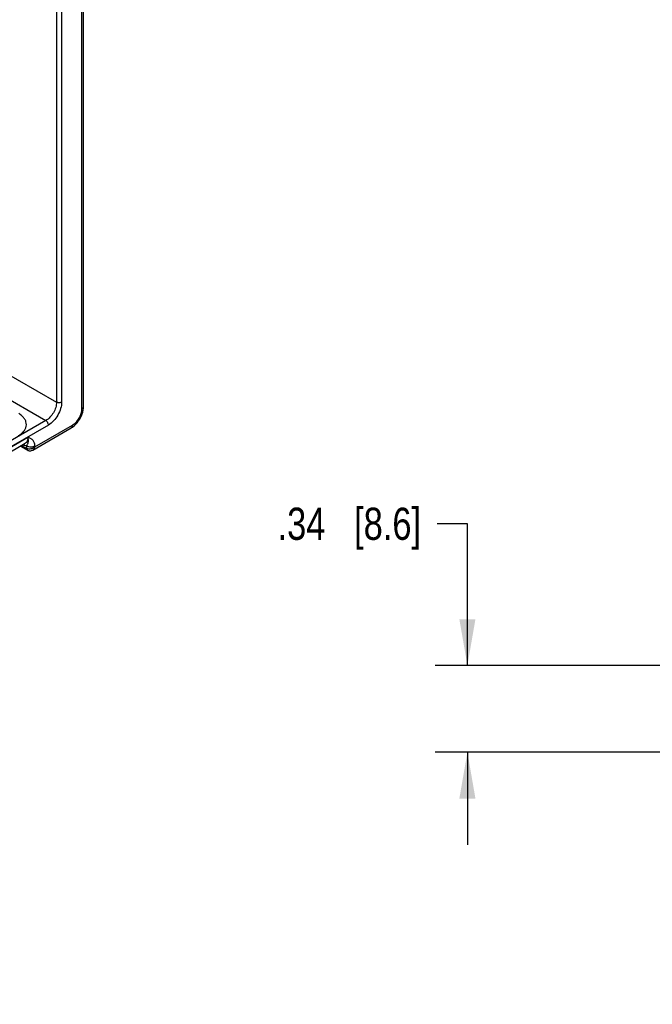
# Model space of a CAD drawing. Header units: inches. Extents: x 0 to 34, y 0 to 22.
# Tile 64 of 133: x 8.9 to 11.4, y 15.3 to 19.1. Entities that reach past the tile are written whole.
import ezdxf

# ---------------------------------------------------------------- set-up
doc = ezdxf.new("R2010")
doc.units = ezdxf.units.IN
doc.header["$LTSCALE"] = 1.87
doc.header["$MEASUREMENT"] = 0
doc.layers.get('0').update_dxf_attribs({"linetype": 'CONTINUOUS'})
doc.layers.add('DIMENSIONS', color=7, linetype='CONTINUOUS')
doc.styles.get("Standard").update_dxf_attribs({"font": 'txt', "width": 0.8})
doc.dimstyles.new('DIMSTYLE_1', dxfattribs={"dimtxt": 0.125, "dimasz": 0.18, "dimexe": 0.125, "dimexo": 0.0625, "dimgap": 0.0625, "dimtad": 0, "dimtih": 1, "dimtoh": 1, "dimzin": 4, "dimdsep": 46, "dimtxsty": 'STANDARD', "dimblk": '_FILLED', "dimblk1": '_FILLED', "dimblk2": '_FILLED', "dimcen": 0.09, "dimadec": 0, "dimazin": 0, "dimtp": 0.001, "dimtm": 0.001, "dimtfac": 1, "dimtofl": 0, "dimtmove": 0, "dimatfit": 3, "dimldrblk": '_FILLED', "dimfxl": 1, "dimtolj": 1, "dimtzin": 4, "dimarcsym": 0})

# ---------------------------------------------------------------- blocks, each defined once
blk = doc.blocks.new('_FILLED')
at = {"color": 0, "linetype": 'ByBlock'}
blk.add_solid([(0, 0), (-1, 0.1736), (-1, -0.1736)], dxfattribs=at)
blk = doc.blocks.new('*D2')
at = {"layer": 'DIMENSIONS', "color": 2, "linetype": 'Continuous', "transparency": 16777216}
for p, q in [((10.6467, 17.1659), (10.5292, 17.1659)), ((10.6467, 16.6152), (10.6467, 17.1659)), ((15.361, 16.6152), (10.5217, 16.6152)), ((12.4618, 16.2784), (10.5217, 16.2784)), ((10.6467, 16.2784), (10.6467, 15.9184))]:
    blk.add_line(p, q, dxfattribs=at)
at = {"layer": 'DIMENSIONS', "color": 2, "linetype": 'Continuous', "transparency": 16777216, "xscale": 0.18, "yscale": 0.18, "zscale": 0.18}
for p, rotation in [((10.6467, 16.6152), 270), ((10.6467, 16.2784), 90)]:
    blk.add_blockref('_FILLED', p, dxfattribs=dict(at, rotation=rotation))
at = {"layer": 'DIMENSIONS', "color": 2, "linetype": 'Continuous', "transparency": 16777216, "insert": (10.4667, 17.2284), "char_height": 0.125, "width": 0.925, "attachment_point": 3, "line_spacing_factor": 0.9}
blk.add_mtext('.34{\\Ftxt.shx;\\W1.000000;\\H0.125000; }[8.6]', dxfattribs=at)

msp = doc.modelspace()

# ---------------------------------------------------------------- linework, layer by layer
at = {"color": 7, "linetype": 'Continuous'}
for p, q in [((9.1491, 17.6128), (9.1491, 19.6057)), ((9.1557, 17.622), (9.1557, 19.6149)), ((9.0504, 19.4891), (9.0504, 17.6383)), ((9.0704, 19.4892), (9.0704, 17.6384)), ((8.1905, 18.1349), (9.0504, 17.6383)), ((8.6546, 17.7714), (9.0091, 17.5667)), ((9.0091, 17.5667), (5.1213, 15.322)), ((9.019, 17.5494), (5.1213, 15.2989)), ((8.9584, 17.4522), (9.1073, 17.5382)), ((8.9667, 17.4646), (9.112, 17.5485)), ((8.6226, 17.3192), (8.9394, 17.5021)), ((8.6112, 17.2948), (8.9291, 17.4784)), ((8.9104, 17.4676), (8.9382, 17.4516)), ((8.9146, 17.47), (8.935, 17.4584)), ((8.935, 17.4584), (8.9349, 17.4687)), ((8.9372, 17.4524), (8.9382, 17.4517)), ((8.9667, 17.4646), (8.9667, 17.469))]:
    msp.add_line(p, q, dxfattribs=at)
for points in [[(9.1073, 17.5382), (9.1128, 17.5417), (9.1189, 17.5464), (9.1247, 17.5518), (9.1302, 17.5576), (9.1351, 17.5639), (9.1397, 17.5706), (9.1437, 17.5776), (9.1473, 17.5849), (9.1502, 17.5924), (9.1526, 17.6), (9.1544, 17.6077), (9.1554, 17.6154), (9.1557, 17.622)], [(8.9382, 17.4516), (8.9392, 17.4511), (8.9418, 17.4501), (8.9445, 17.4494), (8.9474, 17.4492), (8.9503, 17.4494), (8.9533, 17.45), (8.9564, 17.4512), (8.9584, 17.4522)]]:
    msp.add_lwpolyline(points, dxfattribs=at)
for centre, radius, start, end in [((8.9455, 17.4766), 0.021, 240.0695, 240.288), ((8.9407, 17.456), 0.00499, 239.4887, 240.4296)]:
    msp.add_arc(centre, radius, start, end, dxfattribs=at)
for points, knots in [([(9.0504, 17.6383), (9.0505, 17.6316), (9.048, 17.6172), (9.0391, 17.5971), (9.0261, 17.5794), (9.015, 17.5701), (9.0091, 17.5667)], [0, 0, 0, 0, 0.237333, 0.499994, 0.762659, 1, 1, 1, 1]), ([(9.0704, 17.6384), (9.0704, 17.63), (9.0673, 17.6122), (9.0562, 17.5872), (9.0401, 17.5652), (9.0263, 17.5536), (9.019, 17.5494)], [0, 0, 0, 0, 0.237212, 0.499994, 0.762779, 1, 1, 1, 1]), ([(9.0704, 17.6384), (9.069, 17.6376), (9.0657, 17.6364), (9.0605, 17.6358), (9.0552, 17.6364), (9.0519, 17.6375), (9.0504, 17.6383)], [0, 0, 0, 0, 0.236703, 0.498908, 0.761706, 1, 1, 1, 1]), ([(9.112, 17.5485), (9.1172, 17.5515), (9.1272, 17.5599), (9.1388, 17.5758), (9.1468, 17.5939), (9.1491, 17.6067), (9.1491, 17.6128)], [0, 0, 0, 0, 0.237219, 0.5, 0.762784, 1, 1, 1, 1]), ([(9.1491, 17.6128), (9.1501, 17.6134), (9.1519, 17.6146), (9.154, 17.6168), (9.1554, 17.6193), (9.1557, 17.6211), (9.1557, 17.622)], [0, 0, 0, 0, 0.289801, 0.549041, 0.782223, 1, 1, 1, 1]), ([(8.9032, 17.5085), (8.9077, 17.5111), (8.9159, 17.5168), (8.9257, 17.5271), (8.9319, 17.5385), (8.9342, 17.5507), (8.9323, 17.5629), (8.9264, 17.5745), (8.9169, 17.5851), (8.9089, 17.591), (8.9045, 17.5937)], [0, 0, 0, 0, 0.143897, 0.273216, 0.3902, 0.499952, 0.609715, 0.726726, 0.856075, 1, 1, 1, 1]), ([(9.019, 17.5494), (9.019, 17.551), (9.0184, 17.5544), (9.0163, 17.5593), (9.0132, 17.5636), (9.0105, 17.5659), (9.0091, 17.5667)], [0, 0, 0, 0, 0.236697, 0.498902, 0.761703, 1, 1, 1, 1]), ([(9.112, 17.5485), (9.112, 17.5474), (9.1118, 17.5452), (9.1109, 17.5422), (9.1094, 17.5398), (9.108, 17.5386), (9.1073, 17.5382)], [0, 0, 0, 0, 0.289807, 0.549047, 0.782228, 1, 1, 1, 1]), ([(8.9394, 17.5021), (8.9395, 17.4995), (8.9392, 17.4945), (8.9373, 17.4876), (8.934, 17.482), (8.9308, 17.4794), (8.9291, 17.4784)], [0, 0, 0, 0, 0.291514, 0.550968, 0.783278, 1, 1, 1, 1]), ([(8.9349, 17.4687), (8.9356, 17.4701), (8.9368, 17.4726), (8.9385, 17.4762), (8.9398, 17.4797), (8.9412, 17.4847), (8.9416, 17.4924), (8.9403, 17.4987), (8.9394, 17.5021)], [0, 0, 0, 0, 0.134079, 0.244091, 0.346127, 0.450958, 0.693642, 1, 1, 1, 1]), ([(8.9667, 17.469), (8.9666, 17.4734), (8.9655, 17.48), (8.9615, 17.4873), (8.9567, 17.4929), (8.9492, 17.498), (8.9427, 17.5007), (8.9394, 17.5021)], [0, 0, 0, 0, 0.290797, 0.418053, 0.537952, 0.768901, 1, 1, 1, 1]), ([(8.9349, 17.4687), (8.9336, 17.4687), (8.9281, 17.4691), (8.9228, 17.4708), (8.919, 17.4725)], [0, 0, 0, 0, 0.231639, 1, 1, 1, 1]), ([(8.9349, 17.4687), (8.9371, 17.4674), (8.9424, 17.4655), (8.9508, 17.4646), (8.9592, 17.4657), (8.9644, 17.4676), (8.9667, 17.469)], [0, 0, 0, 0, 0.236673, 0.4989, 0.761727, 1, 1, 1, 1]), ([(8.935, 17.4584), (8.935, 17.457), (8.9354, 17.4549), (8.9368, 17.4527), (8.9377, 17.452), (8.9382, 17.4517)], [0, 0, 0, 0, 0.546, 0.7804, 1, 1, 1, 1]), ([(8.9667, 17.4646), (8.9647, 17.4626), (8.961, 17.46), (8.9556, 17.4576), (8.9499, 17.456), (8.9428, 17.4555), (8.9373, 17.457), (8.9351, 17.4583)], [0, 0, 0, 0, 0.254586, 0.386178, 0.51775, 0.771155, 1, 1, 1, 1]), ([(8.9351, 17.4583), (8.9351, 17.4572), (8.9354, 17.455), (8.9365, 17.4531), (8.9372, 17.4524)], [0, 0, 0, 0, 0.543068, 1, 1, 1, 1]), ([(8.9584, 17.4522), (8.9605, 17.4534), (8.9642, 17.4572), (8.9661, 17.462), (8.9667, 17.4646)], [0, 0, 0, 0, 0.470206, 1, 1, 1, 1])]:
    msp.add_open_spline(points, degree=3, knots=knots, dxfattribs=at)

# ---------------------------------------------------------------- dimensions: what is measured, and where the dimension line sits
at = {"layer": 'DIMENSIONS', "color": 2, "linetype": 'Continuous'}
dim = msp.add_linear_dim(base=(10.6467, 16.2784), p1=(15.4235, 16.6152), p2=(12.5243, 16.2784), angle=270, dimstyle='DIMSTYLE_1', dxfattribs=at)
dim.commit()
dim.dimension.update_dxf_attribs({"geometry": '*D2', "text_midpoint": (10.0042, 17.1659), "dimtype": 160})

doc.saveas('drawing.dxf')
